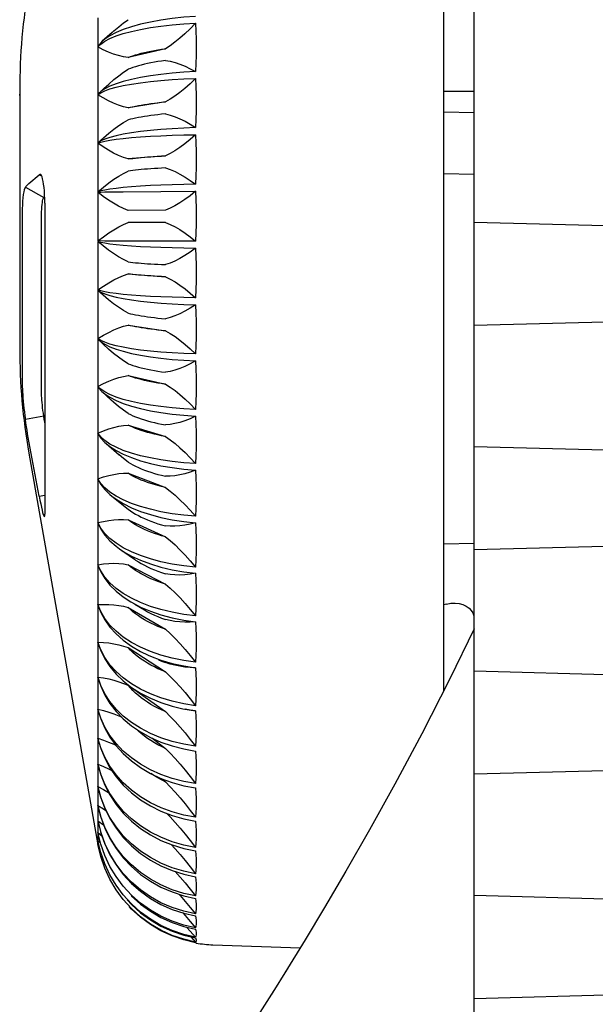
# Model space of a CAD drawing. Header units: inches. Extents: x 0 to 13.8, y 0 to 10.6.
# Tile 23 of 27: x 7.816 to 8.19, y 5.006 to 5.645. Entities that reach past the tile are written whole.
import ezdxf

# ---------------------------------------------------------------- set-up
doc = ezdxf.new("R2010")
doc.units = ezdxf.units.IN
doc.header["$LTSCALE"] = 0.75625
doc.header["$MEASUREMENT"] = 0
doc.layers.get('0').update_dxf_attribs({"linetype": 'CONTINUOUS'})

msp = doc.modelspace()

# ---------------------------------------------------------------- linework, layer by layer
at = {"color": 7, "linetype": 'Continuous'}
for p, q in [((8.11108, 4.15148), (8.11108, 5.94926)), ((8.09139, 5.20909), (8.09139, 5.82155)), ((7.86658, 5.64609), (7.86658, 5.6387)), ((7.87581, 5.63651), (7.8695, 5.63077)), ((7.87105, 5.63085), (7.87438, 5.63261)), ((7.86846, 5.62976), (7.86665, 5.62738)), ((7.86665, 5.62713), (7.86846, 5.62902)), ((7.86846, 5.62902), (7.87105, 5.63085)), ((7.8695, 5.63078), (7.86846, 5.62976)), ((7.91051, 5.62599), (7.88628, 5.62024)), ((7.86661, 5.61933), (7.86658, 5.61552)), ((7.86658, 5.61552), (7.86658, 5.60796)), ((7.87055, 5.60022), (7.86865, 5.59841)), ((7.8158, 5.59898), (7.8158, 5.59641)), ((7.8158, 5.59594), (7.8158, 5.43167)), ((7.81581, 5.59633), (7.81581, 5.59641)), ((7.81581, 5.59559), (7.81581, 5.59633)), ((7.86761, 5.59742), (7.86665, 5.59638)), ((7.86665, 5.59613), (7.86846, 5.59742)), ((7.87014, 5.59402), (7.86665, 5.59613)), ((7.86846, 5.59742), (7.87105, 5.59867)), ((8.11108, 5.59813), (8.09139, 5.59824)), ((7.86661, 5.5882), (7.86658, 5.58433)), ((7.91051, 5.59142), (7.88628, 5.58754)), ((7.86658, 5.58433), (7.86658, 5.57665)), ((8.09139, 5.58495), (8.11108, 5.58457)), ((7.86661, 5.55662), (7.86658, 5.55271)), ((7.91051, 5.55639), (7.88628, 5.55439)), ((7.86658, 5.55271), (7.86658, 5.54496)), ((7.82178, 5.5384), (7.82846, 5.54416)), ((7.8301, 5.54322), (7.82846, 5.54416)), ((8.11108, 5.54439), (8.09139, 5.54478)), ((7.81948, 5.53618), (7.83143, 5.52936)), ((7.87438, 5.53304), (7.88313, 5.53315)), ((7.88313, 5.53315), (7.90762, 5.53333)), ((7.90762, 5.53333), (7.93012, 5.53339)), ((7.83117, 5.52885), (7.83143, 5.52936)), ((7.83211, 5.52567), (7.83211, 5.32388)), ((7.86661, 5.52478), (7.86658, 5.52087)), ((7.86658, 5.52087), (7.86658, 5.51309)), ((7.91051, 5.5211), (7.88628, 5.521)), ((7.8174, 5.51652), (7.8174, 5.4091)), ((7.83001, 5.40261), (7.83001, 5.5166)), ((7.91051, 5.51322), (7.88628, 5.51312)), ((8.11108, 5.51335), (8.92603, 5.49201)), ((7.87105, 5.50112), (7.86665, 5.50115)), ((7.93012, 5.50109), (7.87105, 5.50112)), ((7.86661, 5.49289), (7.86658, 5.48899)), ((7.86658, 5.48899), (7.86658, 5.48123)), ((7.88628, 5.47972), (7.91051, 5.47792)), ((8.11108, 5.44642), (8.92603, 5.46776)), ((7.86661, 5.46114), (7.86658, 5.45727)), ((7.86658, 5.45727), (7.86658, 5.44959)), ((7.88628, 5.44654), (7.91051, 5.44284)), ((7.86846, 5.43654), (7.86665, 5.43777)), ((7.86665, 5.43752), (7.86745, 5.43666)), ((7.87105, 5.43535), (7.86846, 5.43654)), ((7.86849, 5.43566), (7.86999, 5.43423)), ((7.86661, 5.42972), (7.86658, 5.42591)), ((7.86661, 5.43358), (7.86661, 5.42972)), ((7.86658, 5.42591), (7.86658, 5.41834)), ((7.88628, 5.41378), (7.91051, 5.40822)), ((7.86846, 5.40488), (7.86665, 5.4067)), ((7.86665, 5.40646), (7.86846, 5.40414)), ((7.87105, 5.40311), (7.86846, 5.40488)), ((7.86846, 5.40414), (7.86927, 5.40335)), ((7.86927, 5.40336), (7.87526, 5.39788)), ((7.86661, 5.39882), (7.86658, 5.39511)), ((7.86658, 5.39511), (7.86658, 5.3877)), ((7.83143, 5.38744), (7.81948, 5.38522)), ((7.86846, 5.37389), (7.86665, 5.37631)), ((7.88628, 5.38164), (7.91051, 5.37425)), ((7.86665, 5.37606), (7.86846, 5.37317)), ((7.87105, 5.37156), (7.86846, 5.37389)), ((7.87438, 5.36931), (7.87105, 5.37156)), ((7.86661, 5.36865), (7.86658, 5.36504)), ((7.86658, 5.36504), (7.86658, 5.35784)), ((7.87189, 5.36962), (7.8805, 5.36222)), ((7.88846, 5.36339), (7.88313, 5.36521)), ((8.11108, 5.36768), (8.92603, 5.34634)), ((7.82178, 5.36329), (7.86658, 5.10919)), ((7.86846, 5.34378), (7.86665, 5.34676)), ((7.88628, 5.35033), (7.91051, 5.34115)), ((7.86661, 5.33938), (7.86658, 5.3359)), ((7.87842, 5.33549), (7.87438, 5.33811)), ((7.82846, 5.33545), (7.83211, 5.33613)), ((7.86658, 5.3359), (7.86658, 5.32895)), ((7.87557, 5.33555), (7.88628, 5.32707)), ((7.88313, 5.3306), (7.88846, 5.32796)), ((7.88628, 5.32004), (7.91051, 5.30913)), ((8.11108, 5.30075), (8.92603, 5.32209)), ((7.86846, 5.31473), (7.86665, 5.31826)), ((7.86658, 5.30787), (7.86658, 5.30122)), ((7.8807, 5.30126), (7.89038, 5.29446)), ((7.88846, 5.2993), (7.88313, 5.30198)), ((8.11108, 5.30469), (8.09139, 5.30434)), ((7.86846, 5.28691), (7.86665, 5.29097)), ((7.88628, 5.29095), (7.91051, 5.27838)), ((7.86658, 5.28111), (7.86658, 5.2748)), ((7.88313, 5.27002), (7.88794, 5.26689)), ((7.89436, 5.26637), (7.88846, 5.26916)), ((7.86846, 5.2605), (7.86665, 5.26507)), ((7.88628, 5.26325), (7.91051, 5.24909)), ((7.88794, 5.26689), (7.88846, 5.26658)), ((7.88846, 5.26658), (7.89436, 5.26349)), ((7.8906, 5.26531), (7.89681, 5.26164)), ((7.90077, 5.2639), (7.89436, 5.26637)), ((8.09311, 5.2654), (8.09139, 5.26489)), ((7.86658, 5.2558), (7.86658, 5.24986)), ((8.11023, 5.25961), (8.11086, 5.25786)), ((7.86846, 5.23566), (7.86665, 5.24071)), ((7.86665, 5.24052), (7.86846, 5.2351)), ((7.88313, 5.2419), (7.88846, 5.2381)), ((7.88778, 5.2355), (7.88628, 5.2371)), ((7.88628, 5.2371), (7.91051, 5.22144)), ((7.89436, 5.2374), (7.88846, 5.24054)), ((7.90077, 5.23462), (7.89436, 5.2374)), ((7.86658, 5.23209), (7.86658, 5.22657)), ((7.90762, 5.23225), (7.90077, 5.23462)), ((7.86846, 5.21255), (7.86665, 5.21804)), ((7.86665, 5.21786), (7.86846, 5.21203)), ((8.11108, 5.22201), (8.92603, 5.20067)), ((7.86658, 5.21012), (7.86658, 5.20505)), ((7.88313, 5.21547), (7.88846, 5.21133)), ((7.88778, 5.21092), (7.88628, 5.21266)), ((7.88628, 5.21266), (7.91051, 5.1956)), ((7.88939, 5.20924), (7.88778, 5.21092)), ((7.89436, 5.21014), (7.88846, 5.21361)), ((7.92189, 5.19742), (7.93012, 5.19605)), ((7.86658, 5.19004), (7.86658, 5.18544)), ((7.88313, 5.19089), (7.88846, 5.18643)), ((7.89436, 5.18477), (7.88846, 5.18854)), ((7.90156, 5.17851), (7.91051, 5.17173)), ((7.86658, 5.17196), (7.86658, 5.16787)), ((8.11108, 5.15508), (8.92603, 5.17642)), ((7.88313, 5.16831), (7.88846, 5.16356)), ((7.89436, 5.16143), (7.88846, 5.16549)), ((7.86658, 5.156), (7.86658, 5.15244)), ((7.88313, 5.14787), (7.88846, 5.14286)), ((7.90775, 5.1522), (7.91051, 5.14998)), ((7.92237, 5.1475), (7.93012, 5.14604)), ((7.86658, 5.14226), (7.86658, 5.13925)), ((7.89437, 5.14027), (7.88847, 5.14459)), ((7.88313, 5.1297), (7.88846, 5.12446)), ((7.86658, 5.12174), (7.86658, 5.1205)), ((7.89436, 5.12143), (7.88846, 5.12598)), ((7.92237, 5.12591), (7.93012, 5.12437)), ((7.86658, 5.1205), (7.86658, 5.11989)), ((7.86658, 5.11509), (7.86658, 5.11446)), ((7.86658, 5.11446), (7.86658, 5.11384)), ((7.86665, 5.11699), (7.86917, 5.11501)), ((7.86658, 5.11091), (7.86658, 5.11037)), ((7.86658, 5.11037), (7.86658, 5.11026)), ((7.86665, 5.11185), (7.86817, 5.11055)), ((7.86665, 5.10921), (7.86744, 5.10848)), ((7.88313, 5.1139), (7.88846, 5.10846)), ((7.89436, 5.10501), (7.88846, 5.10977)), ((7.92237, 5.10673), (7.93012, 5.10512)), ((7.88313, 5.10058), (7.88846, 5.09498)), ((7.89436, 5.09113), (7.88846, 5.09606)), ((7.88313, 5.08981), (7.88846, 5.08408)), ((7.92237, 5.09006), (7.93012, 5.08839)), ((7.89436, 5.07986), (7.88846, 5.08493)), ((7.88816, 5.07618), (7.88846, 5.07585)), ((7.89436, 5.07127), (7.88846, 5.07646)), ((7.92237, 5.07602), (7.93012, 5.0743)), ((8.11108, 5.07634), (8.92603, 5.055)), ((7.88571, 5.07335), (7.88846, 5.07032)), ((7.89436, 5.06543), (7.88846, 5.0707)), ((7.88846, 5.0674), (7.88701, 5.06901)), ((7.92237, 5.06469), (7.93012, 5.06293)), ((7.92237, 5.05613), (7.93012, 5.05434)), ((7.92423, 5.0557), (7.92664, 5.05304)), ((7.92664, 5.05304), (7.93012, 5.04916)), ((7.92237, 5.04754), (7.93012, 5.04573)), ((7.9269, 5.04935), (7.93012, 5.04593)), ((7.92994, 5.04577), (7.93012, 5.0456)), ((7.94138, 5.04418), (7.99805, 5.0422)), ((8.00128, 5.04746), (7.98811, 5.02602)), ((7.99029, 5.02954), (7.9792, 5.01173)), ((8.11108, 5.00941), (8.92603, 5.03075)), ((7.98095, 5.01452), (7.96736, 4.99301))]:
    msp.add_line(p, q, dxfattribs=at)
for points in [[(7.87581, 5.63651), (7.87693, 5.63753), (7.88014, 5.64025), (7.88325, 5.64269), (7.88628, 5.64482)], [(7.93012, 5.64694), (7.92237, 5.64637), (7.91485, 5.64557), (7.90762, 5.64454), (7.90077, 5.6433), (7.89436, 5.64185), (7.88846, 5.64021)], [(7.86658, 5.6387), (7.86661, 5.63499), (7.86661, 5.63122)], [(7.88846, 5.64021), (7.88313, 5.63838), (7.87842, 5.6364), (7.87438, 5.63429), (7.87105, 5.63207), (7.8695, 5.63078)], [(7.88846, 5.63724), (7.89436, 5.63853), (7.90077, 5.63968), (7.90762, 5.64066), (7.91485, 5.64146), (7.92237, 5.64208), (7.93012, 5.64251)], [(7.93012, 5.64251), (7.92657, 5.63891), (7.92314, 5.63566), (7.91984, 5.63276), (7.91664, 5.6302), (7.91353, 5.62794), (7.91051, 5.62599)], [(7.93012, 5.64251), (7.9303, 5.63733), (7.93042, 5.63213), (7.93045, 5.6269), (7.93042, 5.62166), (7.9303, 5.61641), (7.93012, 5.61114)], [(7.87438, 5.63261), (7.87842, 5.63427), (7.88313, 5.63581), (7.88846, 5.63724)], [(7.86661, 5.63122), (7.86663, 5.62931), (7.86665, 5.62738)], [(7.86665, 5.62713), (7.86663, 5.62514), (7.86661, 5.62318), (7.86661, 5.61933)], [(7.88628, 5.62024), (7.88318, 5.62075), (7.88003, 5.62152), (7.87682, 5.62253), (7.87353, 5.6238), (7.87014, 5.62534), (7.86665, 5.62713)], [(7.89681, 5.62349), (7.8989, 5.62397), (7.90107, 5.62442), (7.90332, 5.62485), (7.90564, 5.62525), (7.90804, 5.62564), (7.91051, 5.62599)], [(7.88628, 5.62024), (7.88778, 5.62083), (7.88939, 5.62139), (7.8911, 5.62195), (7.89291, 5.62248), (7.89481, 5.62299), (7.89681, 5.62349)], [(7.89681, 5.61584), (7.89481, 5.61535), (7.89291, 5.61483), (7.8911, 5.6143), (7.88939, 5.61375), (7.88778, 5.61318), (7.88628, 5.61259)], [(7.91051, 5.61834), (7.90804, 5.61799), (7.90564, 5.6176), (7.90332, 5.6172), (7.90107, 5.61677), (7.8989, 5.61632), (7.89681, 5.61584)], [(7.91051, 5.61834), (7.91358, 5.61782), (7.91673, 5.61703), (7.91996, 5.61596), (7.92327, 5.61462), (7.92666, 5.61302), (7.93012, 5.61114)], [(7.86658, 5.60796), (7.86661, 5.60416), (7.86661, 5.60031)], [(7.87055, 5.60022), (7.87363, 5.60306), (7.87693, 5.6059), (7.88014, 5.60843), (7.88325, 5.61066), (7.88628, 5.61259)], [(7.93012, 5.61114), (7.92237, 5.61071), (7.91485, 5.6101), (7.90762, 5.60933), (7.90077, 5.60839), (7.89436, 5.60729), (7.88846, 5.60606)], [(7.88846, 5.60303), (7.89436, 5.60391), (7.90077, 5.6047), (7.90762, 5.60536), (7.91485, 5.60591), (7.92237, 5.60633), (7.93012, 5.60662)], [(7.93012, 5.60662), (7.92657, 5.60325), (7.92314, 5.60022), (7.91984, 5.59755), (7.91664, 5.5952), (7.91353, 5.59316), (7.91051, 5.59142)], [(7.93012, 5.60662), (7.9303, 5.60134), (7.93042, 5.59605), (7.93045, 5.59074), (7.93042, 5.58542), (7.9303, 5.58009), (7.93012, 5.57475)], [(7.86661, 5.60031), (7.86663, 5.59835), (7.86665, 5.59638)], [(7.88846, 5.60606), (7.88313, 5.60468), (7.87842, 5.60318), (7.87438, 5.60159), (7.87105, 5.59991), (7.86846, 5.59817), (7.86761, 5.59742)], [(7.87105, 5.59867), (7.87438, 5.59987), (7.87842, 5.601), (7.88313, 5.60206), (7.88846, 5.60303)], [(7.81581, 5.59641), (7.81581, 5.59641), (7.8158, 5.59628), (7.8158, 5.59594)], [(7.86665, 5.59613), (7.86663, 5.59411), (7.86661, 5.59211), (7.86661, 5.5882)], [(7.88628, 5.58754), (7.88318, 5.58831), (7.88003, 5.58934), (7.87682, 5.59063), (7.87353, 5.59218), (7.87014, 5.59402)], [(7.88628, 5.58754), (7.88778, 5.58793), (7.88939, 5.58832), (7.8911, 5.58869), (7.89291, 5.58905), (7.89481, 5.5894), (7.89681, 5.58973)], [(7.89681, 5.58973), (7.8989, 5.59005), (7.90107, 5.59036), (7.90332, 5.59065), (7.90564, 5.59092), (7.90804, 5.59118), (7.91051, 5.59142)], [(7.89681, 5.58196), (7.89481, 5.58163), (7.89291, 5.58128), (7.8911, 5.58092), (7.88939, 5.58054), (7.88778, 5.58016), (7.88628, 5.57976)], [(7.91051, 5.58365), (7.90804, 5.58341), (7.90564, 5.58315), (7.90332, 5.58288), (7.90107, 5.58259), (7.8989, 5.58228), (7.89681, 5.58196)], [(7.91051, 5.58365), (7.91358, 5.58287), (7.91673, 5.58181), (7.91996, 5.58047), (7.92327, 5.57884), (7.92666, 5.57693), (7.93012, 5.57475)], [(7.86658, 5.57665), (7.86661, 5.57279), (7.86661, 5.56887)], [(7.86665, 5.56488), (7.8702, 5.56815), (7.87363, 5.57111), (7.87693, 5.57372), (7.88014, 5.57603), (7.88325, 5.57805), (7.88628, 5.57976)], [(7.93012, 5.57475), (7.92237, 5.57446), (7.91485, 5.57405), (7.90762, 5.57353), (7.90077, 5.5729), (7.89436, 5.57217), (7.88846, 5.57135)], [(7.86661, 5.56887), (7.86663, 5.56688), (7.86665, 5.56488)], [(7.88846, 5.57135), (7.88313, 5.57042), (7.87842, 5.56942), (7.87438, 5.56835), (7.87105, 5.56723), (7.86846, 5.56607), (7.86665, 5.56488)], [(7.86665, 5.56462), (7.86846, 5.56531), (7.87105, 5.56598), (7.87438, 5.56661), (7.87842, 5.56721), (7.88313, 5.56777), (7.88846, 5.56828)], [(7.88846, 5.56828), (7.89436, 5.56875), (7.90077, 5.56916), (7.90762, 5.56952), (7.91485, 5.5698), (7.92237, 5.57002), (7.93012, 5.57017)], [(7.93012, 5.57017), (7.92657, 5.56705), (7.92314, 5.56427), (7.91984, 5.56183), (7.91664, 5.55972), (7.91353, 5.5579), (7.91051, 5.55639)], [(7.93012, 5.57017), (7.9303, 5.56483), (7.93042, 5.55947), (7.93045, 5.55411), (7.93042, 5.54874), (7.9303, 5.54337), (7.93012, 5.53799)], [(7.86665, 5.56462), (7.86663, 5.56258), (7.86661, 5.56057), (7.86661, 5.55662)], [(7.88628, 5.55439), (7.88318, 5.55541), (7.88003, 5.5567), (7.87682, 5.55826), (7.87353, 5.56009), (7.87014, 5.56221), (7.86665, 5.56462)], [(7.88628, 5.55439), (7.88778, 5.55459), (7.88939, 5.55479), (7.8911, 5.55498), (7.89291, 5.55517), (7.89481, 5.55534), (7.89681, 5.55552)], [(7.89681, 5.55552), (7.8989, 5.55568), (7.90107, 5.55584), (7.90332, 5.55599), (7.90564, 5.55613), (7.90804, 5.55626), (7.91051, 5.55639)], [(7.82932, 5.54429), (7.82897, 5.54436), (7.82846, 5.54416)], [(7.83211, 5.52567), (7.83208, 5.52845), (7.83199, 5.53109), (7.83184, 5.5336), (7.83163, 5.53593), (7.83138, 5.53802), (7.83107, 5.53987), (7.83072, 5.54146), (7.83033, 5.54273), (7.82991, 5.54365), (7.82946, 5.5442), (7.82932, 5.54429)], [(7.86658, 5.54496), (7.86661, 5.54106), (7.86661, 5.53711)], [(7.86665, 5.53307), (7.8702, 5.53609), (7.87363, 5.5388), (7.87694, 5.54118), (7.88014, 5.54326), (7.88325, 5.54505), (7.88628, 5.54654)], [(7.89681, 5.54767), (7.89481, 5.5475), (7.89291, 5.54732), (7.8911, 5.54713), (7.88939, 5.54694), (7.88778, 5.54674), (7.88628, 5.54654)], [(7.91051, 5.54854), (7.90804, 5.54842), (7.90564, 5.54828), (7.90332, 5.54814), (7.90107, 5.54799), (7.8989, 5.54784), (7.89681, 5.54767)], [(7.91051, 5.54854), (7.91358, 5.54751), (7.91673, 5.54619), (7.91996, 5.54457), (7.92327, 5.54267), (7.92666, 5.54047), (7.93012, 5.53799)], [(7.81948, 5.53618), (7.81907, 5.53547), (7.81871, 5.53439), (7.8184, 5.53296), (7.81813, 5.53122), (7.8179, 5.52919), (7.81772, 5.52694), (7.81758, 5.52452), (7.81748, 5.52196), (7.81742, 5.51931), (7.8174, 5.51652)], [(7.81948, 5.53618), (7.81983, 5.53655), (7.82019, 5.53692), (7.82056, 5.53729), (7.82095, 5.53766), (7.82136, 5.53803), (7.82178, 5.5384)], [(7.86661, 5.53711), (7.86663, 5.5351), (7.86665, 5.53307)], [(7.88846, 5.53629), (7.88313, 5.53582), (7.87842, 5.53532), (7.87438, 5.53479), (7.87105, 5.53423), (7.86846, 5.53366), (7.86665, 5.53307)], [(7.93012, 5.53799), (7.92237, 5.53784), (7.91485, 5.53763), (7.90762, 5.53737), (7.90077, 5.53706), (7.89436, 5.5367), (7.88846, 5.53629)], [(7.83143, 5.52936), (7.83173, 5.52967), (7.83203, 5.52996)], [(7.86665, 5.53281), (7.86663, 5.53077), (7.86661, 5.52875), (7.86661, 5.52478)], [(7.86665, 5.53281), (7.86846, 5.53289), (7.87105, 5.53297), (7.87438, 5.53304)], [(7.88628, 5.521), (7.88318, 5.52227), (7.88003, 5.52381), (7.87682, 5.52563), (7.87353, 5.52773), (7.87014, 5.53012), (7.86665, 5.53281)], [(7.93012, 5.53339), (7.92657, 5.53053), (7.92314, 5.52801), (7.91984, 5.52582), (7.91664, 5.52395), (7.91353, 5.52237), (7.91051, 5.5211)], [(7.93012, 5.53339), (7.9303, 5.52801), (7.93042, 5.52263), (7.93045, 5.51724), (7.93042, 5.51186), (7.9303, 5.50647), (7.93012, 5.50109)], [(7.83001, 5.5166), (7.83002, 5.51836), (7.83007, 5.52005), (7.83014, 5.52172), (7.83024, 5.5233), (7.83038, 5.52475), (7.83053, 5.52605)], [(7.83053, 5.52605), (7.83072, 5.52718), (7.83093, 5.52812), (7.83117, 5.52885)], [(7.86658, 5.51309), (7.86661, 5.50917), (7.86661, 5.50521)], [(7.86665, 5.50115), (7.8702, 5.50391), (7.87363, 5.50635), (7.87694, 5.50849), (7.88014, 5.51032), (7.88325, 5.51186), (7.88628, 5.51312)], [(7.91051, 5.51322), (7.91358, 5.51195), (7.91673, 5.51037), (7.91996, 5.5085), (7.92327, 5.50632), (7.92666, 5.50386), (7.93012, 5.50109)], [(7.86661, 5.50521), (7.86663, 5.50319), (7.86665, 5.50115)], [(7.86665, 5.50089), (7.86663, 5.49886), (7.86661, 5.49685), (7.86661, 5.49289)], [(7.88628, 5.48757), (7.88319, 5.48908), (7.88003, 5.49087), (7.87682, 5.49293), (7.87353, 5.49528), (7.87014, 5.49794), (7.86665, 5.50089)], [(7.86665, 5.50089), (7.86846, 5.50037), (7.87105, 5.49985), (7.87438, 5.49935), (7.87842, 5.49888), (7.88313, 5.49843), (7.88846, 5.49801)], [(7.88846, 5.49801), (7.89436, 5.49765), (7.90077, 5.49732), (7.90762, 5.49704), (7.91485, 5.49681), (7.92237, 5.49662), (7.93012, 5.49649)], [(7.93012, 5.49649), (7.92658, 5.49393), (7.92315, 5.49168), (7.91984, 5.48975), (7.91664, 5.48813), (7.91352, 5.4868), (7.91051, 5.48577)], [(7.93012, 5.49649), (7.9303, 5.49111), (7.93042, 5.48573), (7.93045, 5.48036), (7.93042, 5.47499), (7.9303, 5.46963), (7.93012, 5.46428)], [(7.88628, 5.48757), (7.88778, 5.48739), (7.88939, 5.48721), (7.8911, 5.48704), (7.89291, 5.48687), (7.89481, 5.48671), (7.89681, 5.48655)], [(7.89681, 5.48655), (7.8989, 5.48641), (7.90107, 5.48626), (7.90332, 5.48613), (7.90564, 5.486), (7.90804, 5.48588), (7.91051, 5.48577)], [(7.86658, 5.48123), (7.86661, 5.47732), (7.86661, 5.47337)], [(7.86665, 5.46932), (7.8702, 5.47179), (7.87363, 5.47396), (7.87694, 5.47583), (7.88014, 5.4774), (7.88325, 5.4787), (7.88628, 5.47972)], [(7.89681, 5.4787), (7.89481, 5.47886), (7.89291, 5.47902), (7.8911, 5.47919), (7.88939, 5.47936), (7.88778, 5.47954), (7.88628, 5.47972)], [(7.91051, 5.47792), (7.90804, 5.47803), (7.90564, 5.47815), (7.90332, 5.47828), (7.90107, 5.47841), (7.8989, 5.47855), (7.89681, 5.4787)], [(7.86661, 5.47337), (7.86663, 5.47135), (7.86665, 5.46932)], [(7.91051, 5.47792), (7.91358, 5.4764), (7.91673, 5.47459), (7.91996, 5.47246), (7.92327, 5.47004), (7.92666, 5.46731), (7.93012, 5.46428)], [(7.86665, 5.46906), (7.86663, 5.46705), (7.86661, 5.46506), (7.86661, 5.46114)], [(7.88846, 5.466), (7.88313, 5.46646), (7.87842, 5.46697), (7.87438, 5.46751), (7.87105, 5.46809), (7.86846, 5.46869), (7.86665, 5.46932)], [(7.86665, 5.46906), (7.86846, 5.46793), (7.87105, 5.46683), (7.87438, 5.46577), (7.87842, 5.46476), (7.88314, 5.46381), (7.88847, 5.46293)], [(7.88628, 5.45432), (7.88319, 5.45606), (7.88003, 5.45808), (7.87682, 5.46037), (7.87353, 5.46296), (7.87014, 5.46586), (7.86665, 5.46906)], [(7.93012, 5.46428), (7.92237, 5.46442), (7.91485, 5.46462), (7.90762, 5.46488), (7.90077, 5.4652), (7.89436, 5.46558), (7.88846, 5.466)], [(7.88847, 5.46293), (7.89437, 5.46215), (7.90078, 5.46146), (7.90763, 5.46086), (7.91485, 5.46037), (7.92237, 5.45998), (7.93012, 5.45971)], [(7.93012, 5.45971), (7.92658, 5.45744), (7.92315, 5.45549), (7.91984, 5.45384), (7.91664, 5.45249), (7.91352, 5.45141), (7.91051, 5.45063)], [(7.93012, 5.45971), (7.9303, 5.45436), (7.93042, 5.44902), (7.93045, 5.4437), (7.93042, 5.43838), (7.9303, 5.43308), (7.93012, 5.42779)], [(7.88628, 5.45432), (7.88778, 5.45394), (7.88939, 5.45358), (7.89111, 5.45322), (7.89292, 5.45288), (7.89482, 5.45255), (7.89682, 5.45223)], [(7.86658, 5.44959), (7.86661, 5.44571), (7.86661, 5.44179)], [(7.89682, 5.45223), (7.89891, 5.45193), (7.90108, 5.45164), (7.90332, 5.45136), (7.90565, 5.4511), (7.90804, 5.45086), (7.91051, 5.45063)], [(7.86661, 5.44179), (7.86663, 5.43979), (7.86665, 5.43777)], [(7.86665, 5.43777), (7.8702, 5.43994), (7.87363, 5.44183), (7.87694, 5.44341), (7.88014, 5.44472), (7.88325, 5.44576), (7.88628, 5.44654)], [(7.89681, 5.44445), (7.89481, 5.44477), (7.89291, 5.4451), (7.8911, 5.44544), (7.88939, 5.4458), (7.88778, 5.44616), (7.88628, 5.44654)], [(7.91051, 5.44284), (7.90804, 5.44307), (7.90564, 5.44332), (7.90332, 5.44358), (7.90107, 5.44386), (7.8989, 5.44415), (7.89681, 5.44445)], [(7.91051, 5.44284), (7.91358, 5.4411), (7.91673, 5.43905), (7.91996, 5.43669), (7.92327, 5.43403), (7.92666, 5.43106), (7.93012, 5.42779)], [(7.86665, 5.43752), (7.86663, 5.43554), (7.86661, 5.43358)], [(7.86745, 5.43666), (7.86846, 5.43579), (7.87105, 5.43411), (7.87438, 5.43249), (7.87842, 5.43095), (7.88313, 5.42951), (7.88846, 5.42817)], [(7.88628, 5.42144), (7.88318, 5.4234), (7.88002, 5.42564), (7.87681, 5.42816), (7.87352, 5.43098), (7.86999, 5.43423)], [(7.88846, 5.43121), (7.88313, 5.43213), (7.87842, 5.43313), (7.87438, 5.43421), (7.87105, 5.43535)], [(7.93012, 5.42779), (7.92237, 5.42806), (7.91485, 5.42846), (7.90762, 5.42899), (7.90077, 5.42962), (7.89436, 5.43036), (7.88846, 5.43121)], [(7.88846, 5.42817), (7.89436, 5.42698), (7.90077, 5.42592), (7.90762, 5.42502), (7.91485, 5.42427), (7.92237, 5.42368), (7.93012, 5.42327)], [(7.88628, 5.42144), (7.88778, 5.42087), (7.88939, 5.42033), (7.8911, 5.41979), (7.89291, 5.41928), (7.89481, 5.41878), (7.89681, 5.4183)], [(7.93012, 5.42327), (7.92658, 5.42132), (7.92315, 5.41966), (7.91984, 5.4183), (7.91664, 5.41723), (7.91352, 5.41642), (7.91051, 5.41588)], [(7.93012, 5.42327), (7.9303, 5.41799), (7.93042, 5.41272), (7.93045, 5.40747), (7.93042, 5.40224), (7.9303, 5.39703), (7.93012, 5.39183)], [(7.86658, 5.41834), (7.86661, 5.41452), (7.86661, 5.41066)], [(7.89681, 5.4183), (7.8989, 5.41784), (7.90107, 5.4174), (7.90332, 5.41699), (7.90564, 5.4166), (7.90804, 5.41623), (7.91051, 5.41588)], [(7.8174, 5.4091), (7.81741, 5.40787), (7.81746, 5.40647), (7.81753, 5.40489), (7.81763, 5.40314), (7.81775, 5.40127), (7.81791, 5.39924), (7.8181, 5.39702), (7.81832, 5.39472), (7.81856, 5.39246), (7.81883, 5.39014), (7.81913, 5.38772), (7.81948, 5.38522)], [(7.86661, 5.41066), (7.86663, 5.40869), (7.86665, 5.4067)], [(7.86665, 5.4067), (7.87022, 5.40857), (7.87365, 5.41015), (7.87694, 5.41145), (7.88012, 5.41247), (7.88324, 5.41325), (7.88628, 5.41378)], [(7.89681, 5.41064), (7.89481, 5.41111), (7.89291, 5.41161), (7.8911, 5.41213), (7.88939, 5.41266), (7.88778, 5.41321), (7.88628, 5.41378)], [(7.91051, 5.40822), (7.90804, 5.40856), (7.90564, 5.40893), (7.90332, 5.40932), (7.90107, 5.40974), (7.8989, 5.41018), (7.89681, 5.41064)], [(7.83143, 5.38744), (7.83117, 5.38928), (7.83094, 5.3911), (7.83073, 5.39289), (7.83054, 5.39463), (7.83038, 5.3963), (7.83025, 5.39787), (7.83014, 5.39931), (7.83007, 5.4006), (7.83002, 5.40169), (7.83001, 5.40261)], [(7.86665, 5.40646), (7.86663, 5.40452), (7.86661, 5.4026), (7.86661, 5.39882)], [(7.86927, 5.40335), (7.87105, 5.40189), (7.87438, 5.39972), (7.87842, 5.39766), (7.88313, 5.39573), (7.88846, 5.39395)], [(7.87842, 5.39981), (7.87438, 5.40141), (7.87105, 5.40311)], [(7.91051, 5.40822), (7.91358, 5.40626), (7.91673, 5.40399), (7.91996, 5.40141), (7.92327, 5.39852), (7.92666, 5.39533), (7.93012, 5.39183)], [(7.88628, 5.38914), (7.88318, 5.39131), (7.88002, 5.39376), (7.87681, 5.39648), (7.87526, 5.39787)], [(7.88846, 5.39693), (7.88313, 5.39831), (7.87842, 5.39981)], [(7.93012, 5.39183), (7.92237, 5.39225), (7.91485, 5.39285), (7.90762, 5.39362), (7.90077, 5.39457), (7.89436, 5.39568), (7.88846, 5.39693)], [(7.88628, 5.38914), (7.88778, 5.38839), (7.88939, 5.38766), (7.8911, 5.38695), (7.89291, 5.38626), (7.89481, 5.3856), (7.89681, 5.38496)], [(7.88846, 5.39395), (7.89436, 5.39235), (7.90077, 5.39094), (7.90762, 5.38973), (7.91485, 5.38873), (7.92237, 5.38795), (7.93012, 5.38739)], [(7.82846, 5.33545), (7.82136, 5.37364), (7.82096, 5.37594), (7.82056, 5.37825), (7.82019, 5.38057), (7.81983, 5.38289), (7.81948, 5.38522)], [(7.83211, 5.3831), (7.83205, 5.3835), (7.83173, 5.38547), (7.83143, 5.38744)], [(7.86658, 5.3877), (7.86661, 5.38396), (7.86661, 5.38018)], [(7.89681, 5.38496), (7.8989, 5.38435), (7.90107, 5.38377), (7.90332, 5.38322), (7.90564, 5.3827), (7.90804, 5.38221), (7.91051, 5.38175)], [(7.93012, 5.38739), (7.92657, 5.38577), (7.92315, 5.38443), (7.91985, 5.38337), (7.91666, 5.38257), (7.91354, 5.38203), (7.91051, 5.38175)], [(7.93012, 5.38739), (7.9303, 5.38221), (7.93042, 5.37705), (7.93045, 5.37191), (7.93042, 5.3668), (7.9303, 5.3617), (7.93012, 5.35664)], [(7.86661, 5.38018), (7.86663, 5.37825), (7.86665, 5.37631)], [(7.86665, 5.37631), (7.87022, 5.37784), (7.87365, 5.37911), (7.87694, 5.38011), (7.88012, 5.38086), (7.88324, 5.38137), (7.88628, 5.38164)], [(7.89681, 5.37747), (7.89481, 5.3781), (7.89291, 5.37876), (7.8911, 5.37945), (7.88939, 5.38016), (7.88778, 5.38089), (7.88628, 5.38164)], [(7.91051, 5.37425), (7.90804, 5.37471), (7.90564, 5.3752), (7.90332, 5.37572), (7.90107, 5.37628), (7.8989, 5.37686), (7.89681, 5.37747)], [(7.86665, 5.37606), (7.86663, 5.37418), (7.86661, 5.37232), (7.86661, 5.36865)], [(7.86846, 5.37317), (7.87105, 5.37037), (7.87189, 5.36961)], [(7.91051, 5.37425), (7.91358, 5.37208), (7.91673, 5.36961), (7.91996, 5.36683), (7.92327, 5.36374), (7.92666, 5.36034), (7.93012, 5.35664)], [(7.87189, 5.36961), (7.87438, 5.36766), (7.87842, 5.3651), (7.88313, 5.3627), (7.88846, 5.36048)], [(7.88313, 5.36521), (7.87842, 5.36719), (7.87438, 5.36931)], [(7.86658, 5.35784), (7.86661, 5.3542), (7.86661, 5.35053)], [(7.88628, 5.35762), (7.88318, 5.35998), (7.88049, 5.36221)], [(7.88628, 5.35762), (7.88778, 5.35669), (7.88939, 5.35578), (7.8911, 5.3549), (7.89291, 5.35405), (7.89481, 5.35322), (7.89681, 5.35243)], [(7.93012, 5.35664), (7.92237, 5.35719), (7.91485, 5.35799), (7.90762, 5.35901), (7.90077, 5.36027), (7.89436, 5.36173), (7.88846, 5.36339)], [(7.88846, 5.36048), (7.89436, 5.35849), (7.90077, 5.35673), (7.90762, 5.35522), (7.91485, 5.35397), (7.92237, 5.353), (7.93012, 5.35231)], [(7.89681, 5.35243), (7.8989, 5.35168), (7.90107, 5.35095), (7.90332, 5.35027), (7.90564, 5.34962), (7.90804, 5.34901), (7.91051, 5.34844)], [(7.93012, 5.35231), (7.92658, 5.35103), (7.92316, 5.35001), (7.91986, 5.34925), (7.91665, 5.34874), (7.91354, 5.34847), (7.91051, 5.34844)], [(7.93012, 5.35231), (7.9303, 5.34726), (7.93042, 5.34224), (7.93045, 5.33724), (7.93042, 5.33227), (7.9303, 5.32733), (7.93012, 5.32242)], [(7.86661, 5.35053), (7.86663, 5.34866), (7.86665, 5.34676)], [(7.86665, 5.34653), (7.86663, 5.34472), (7.86661, 5.34292), (7.86661, 5.33938)], [(7.86665, 5.34676), (7.87021, 5.34796), (7.87365, 5.34892), (7.87694, 5.34962), (7.88012, 5.35008), (7.88324, 5.35032), (7.88628, 5.35033)], [(7.86665, 5.34653), (7.86846, 5.34309), (7.87105, 5.33974), (7.87438, 5.33652), (7.87557, 5.33554)], [(7.89681, 5.34515), (7.89481, 5.34594), (7.89291, 5.34676), (7.8911, 5.34761), (7.88939, 5.34849), (7.88778, 5.3494), (7.88628, 5.35033)], [(7.91051, 5.34115), (7.90804, 5.34172), (7.90564, 5.34233), (7.90332, 5.34298), (7.90107, 5.34367), (7.8989, 5.34439), (7.89681, 5.34515)], [(7.87438, 5.33811), (7.87105, 5.34089), (7.86846, 5.34378)], [(7.91051, 5.34115), (7.91358, 5.33879), (7.91673, 5.33613), (7.91996, 5.33316), (7.92327, 5.32988), (7.92666, 5.32631), (7.93012, 5.32242)], [(7.82846, 5.33545), (7.82897, 5.33279), (7.82946, 5.33039), (7.82991, 5.32826), (7.83033, 5.32642), (7.83073, 5.32485), (7.83108, 5.32361), (7.83139, 5.32275)], [(7.87557, 5.33554), (7.87842, 5.33346), (7.88313, 5.3306)], [(7.88846, 5.33078), (7.88313, 5.33303), (7.87842, 5.33549)], [(7.86658, 5.32895), (7.86661, 5.32544), (7.86661, 5.3219)], [(7.88628, 5.32707), (7.88778, 5.32596), (7.88939, 5.32488), (7.8911, 5.32384), (7.89291, 5.32282), (7.89481, 5.32185), (7.89681, 5.32091)], [(7.93012, 5.32242), (7.92237, 5.32311), (7.91485, 5.32409), (7.90762, 5.32537), (7.90077, 5.32692), (7.89436, 5.32873), (7.88846, 5.33078)], [(7.88846, 5.32796), (7.89436, 5.32559), (7.90077, 5.32349), (7.90762, 5.32169), (7.91485, 5.3202), (7.92237, 5.31905), (7.93012, 5.31823)], [(7.83139, 5.32275), (7.83164, 5.32224), (7.83185, 5.3221), (7.83187, 5.32211)], [(7.83187, 5.32211), (7.83199, 5.32232), (7.83208, 5.32292), (7.83211, 5.32388)], [(7.86661, 5.3219), (7.86663, 5.32009), (7.86665, 5.31826)], [(7.86665, 5.31826), (7.8702, 5.31911), (7.87362, 5.31974), (7.87689, 5.32014), (7.88006, 5.32032), (7.88319, 5.32029), (7.88628, 5.32004)], [(7.89681, 5.31388), (7.89481, 5.31482), (7.89291, 5.31579), (7.8911, 5.31681), (7.88939, 5.31785), (7.88778, 5.31893), (7.88628, 5.32004)], [(7.89681, 5.32091), (7.8989, 5.32001), (7.90107, 5.31915), (7.90332, 5.31833), (7.90564, 5.31756), (7.90804, 5.31684), (7.91051, 5.31616)], [(7.86665, 5.31804), (7.86663, 5.3163), (7.86661, 5.31459), (7.86661, 5.31119)], [(7.86665, 5.31804), (7.86846, 5.31406), (7.87105, 5.31019), (7.87438, 5.30647), (7.87842, 5.30295), (7.8807, 5.30126)], [(7.88313, 5.30198), (7.87842, 5.30489), (7.87438, 5.30801), (7.87105, 5.3113), (7.86846, 5.31473)], [(7.91051, 5.30913), (7.90804, 5.30981), (7.90564, 5.31053), (7.90332, 5.3113), (7.90107, 5.31212), (7.8989, 5.31298), (7.89681, 5.31388)], [(7.93012, 5.31823), (7.92659, 5.3173), (7.92318, 5.3166), (7.91987, 5.31615), (7.91665, 5.31592), (7.91353, 5.31593), (7.91051, 5.31616)], [(7.93012, 5.31823), (7.9303, 5.31334), (7.93042, 5.30849), (7.93045, 5.30366), (7.93042, 5.29887), (7.9303, 5.29412), (7.93012, 5.2894)], [(7.86661, 5.31119), (7.8666, 5.30952), (7.86658, 5.30787)], [(7.91051, 5.30913), (7.91358, 5.30659), (7.91673, 5.30376), (7.91996, 5.30062), (7.92327, 5.29718), (7.92665, 5.29344), (7.93012, 5.2894)], [(7.86658, 5.30122), (7.8666, 5.29954), (7.86661, 5.29785), (7.86661, 5.29446)], [(7.8807, 5.30126), (7.88313, 5.29964), (7.88846, 5.2966)], [(7.86661, 5.29446), (7.86663, 5.29273), (7.86665, 5.29097)], [(7.93012, 5.2894), (7.92237, 5.29021), (7.91485, 5.29138), (7.90762, 5.29289), (7.90077, 5.29473), (7.89436, 5.29687), (7.88846, 5.2993)], [(7.88846, 5.2966), (7.89436, 5.29386), (7.90077, 5.29144), (7.90762, 5.28936), (7.91485, 5.28764), (7.92237, 5.28631), (7.93012, 5.28537)], [(7.89037, 5.29446), (7.8911, 5.29395), (7.89291, 5.29279), (7.89481, 5.29166), (7.89681, 5.29058)], [(7.86665, 5.29076), (7.86663, 5.28912), (7.86661, 5.28749), (7.86661, 5.28427)], [(7.86665, 5.29097), (7.8702, 5.29148), (7.87363, 5.29178), (7.87693, 5.29187), (7.88013, 5.29176), (7.88325, 5.29146), (7.88628, 5.29095)], [(7.86665, 5.29076), (7.86846, 5.28627), (7.87105, 5.28191), (7.87438, 5.27772), (7.87842, 5.27374), (7.88313, 5.27002)], [(7.88846, 5.26916), (7.88313, 5.27225), (7.87842, 5.2756), (7.87438, 5.27918), (7.87105, 5.28297), (7.86846, 5.28691)], [(7.89681, 5.28385), (7.89481, 5.28493), (7.89291, 5.28606), (7.8911, 5.28722), (7.88939, 5.28843), (7.88778, 5.28967), (7.88628, 5.29095)], [(7.89681, 5.29058), (7.8989, 5.28954), (7.90107, 5.28855), (7.90332, 5.28761), (7.90564, 5.28672), (7.90804, 5.28589), (7.91051, 5.28511)], [(7.86661, 5.28427), (7.8666, 5.28268), (7.86658, 5.28111)], [(7.91051, 5.27838), (7.90804, 5.27916), (7.90564, 5.27999), (7.90332, 5.28088), (7.90107, 5.28182), (7.8989, 5.28281), (7.89681, 5.28385)], [(7.93012, 5.28537), (7.9266, 5.28478), (7.92319, 5.28442), (7.91987, 5.28427), (7.91666, 5.28434), (7.91354, 5.28462), (7.91051, 5.28511)], [(7.93012, 5.28537), (7.9303, 5.28067), (7.93042, 5.27601), (7.93045, 5.27139), (7.93042, 5.26681), (7.9303, 5.26226), (7.93012, 5.25776)], [(7.86658, 5.2748), (7.8666, 5.2732), (7.86661, 5.2716), (7.86661, 5.26838)], [(7.91051, 5.27838), (7.9136, 5.27566), (7.91676, 5.27266), (7.91997, 5.26939), (7.92325, 5.26584), (7.92664, 5.26196), (7.93012, 5.25776)], [(7.86661, 5.26838), (7.86663, 5.26674), (7.86665, 5.26507)], [(7.86665, 5.26487), (7.86663, 5.26332), (7.86661, 5.26179), (7.86661, 5.25877)], [(7.86665, 5.26507), (7.8702, 5.26522), (7.87363, 5.26519), (7.87693, 5.26498), (7.88013, 5.26458), (7.88325, 5.264), (7.88628, 5.26325)], [(7.86665, 5.26487), (7.86846, 5.2599), (7.87105, 5.25507), (7.87438, 5.25043), (7.87842, 5.24602), (7.88313, 5.2419)], [(7.89681, 5.25525), (7.89481, 5.25647), (7.89291, 5.25773), (7.8911, 5.25905), (7.88939, 5.26041), (7.88778, 5.26181), (7.88628, 5.26325)], [(7.89436, 5.26349), (7.90077, 5.26076), (7.90762, 5.25842), (7.91485, 5.25648), (7.92237, 5.25498), (7.93012, 5.25392)], [(7.89681, 5.26164), (7.8989, 5.26047), (7.90107, 5.25935), (7.90332, 5.2583), (7.90564, 5.2573), (7.90804, 5.25636), (7.91051, 5.25548)], [(7.93012, 5.25776), (7.92237, 5.2587), (7.91485, 5.26005), (7.90762, 5.26179), (7.90077, 5.2639)], [(8.09311, 5.2654), (8.09601, 5.26589), (8.09876, 5.26598), (8.10136, 5.26569), (8.10376, 5.26503), (8.10591, 5.26403), (8.10775, 5.26275), (8.10919, 5.26126), (8.11023, 5.25961)], [(7.86661, 5.25877), (7.8666, 5.25727), (7.86658, 5.2558)], [(7.88846, 5.24054), (7.88313, 5.24401), (7.87842, 5.24778), (7.87438, 5.25181), (7.87105, 5.25607), (7.86846, 5.2605)], [(7.91051, 5.24909), (7.90804, 5.24997), (7.90564, 5.25091), (7.90332, 5.25191), (7.90107, 5.25297), (7.8989, 5.25408), (7.89681, 5.25525)], [(7.93012, 5.25392), (7.9266, 5.25369), (7.92318, 5.25366), (7.91984, 5.25383), (7.91661, 5.25419), (7.9135, 5.25474), (7.91051, 5.25548)], [(7.86658, 5.24986), (7.8666, 5.24836), (7.86661, 5.24686), (7.86661, 5.24383)], [(7.91051, 5.24909), (7.9136, 5.24622), (7.91676, 5.24309), (7.91997, 5.23969), (7.92325, 5.23601), (7.92664, 5.23202), (7.93012, 5.22772)], [(7.93012, 5.25392), (7.9303, 5.24945), (7.93042, 5.24501), (7.93045, 5.24062), (7.93042, 5.23627), (7.9303, 5.23197), (7.93012, 5.22772)], [(8.11108, 5.24922), (8.09539, 5.21693), (8.07713, 5.18116), (8.05964, 5.14847)], [(7.86661, 5.24383), (7.86663, 5.24228), (7.86665, 5.24071)], [(7.86665, 5.24052), (7.86663, 5.23909), (7.86661, 5.23766), (7.86661, 5.23485)], [(7.86665, 5.24071), (7.8702, 5.24051), (7.87364, 5.24015), (7.87694, 5.23963), (7.88013, 5.23894), (7.88325, 5.2381), (7.88628, 5.2371)], [(7.88846, 5.21361), (7.88313, 5.21744), (7.87842, 5.22161), (7.87438, 5.22606), (7.87105, 5.23076), (7.86846, 5.23566)], [(7.88846, 5.2381), (7.89436, 5.23468), (7.89923, 5.23233)], [(7.86661, 5.23485), (7.8666, 5.23346), (7.86658, 5.23209)], [(7.86846, 5.2351), (7.87105, 5.22983), (7.87438, 5.22477), (7.87842, 5.21997), (7.88313, 5.21547)], [(7.89681, 5.22825), (7.89481, 5.2296), (7.89291, 5.231), (7.8911, 5.23245), (7.88939, 5.23396), (7.88778, 5.2355)], [(7.89923, 5.23233), (7.90077, 5.23166), (7.90762, 5.22906), (7.91485, 5.22692), (7.92237, 5.22526), (7.93012, 5.22409)], [(7.93012, 5.22772), (7.92237, 5.22878), (7.91485, 5.23029), (7.90762, 5.23225)], [(7.86658, 5.22657), (7.8666, 5.22517), (7.86661, 5.22376), (7.86661, 5.22095)], [(7.91051, 5.22144), (7.90804, 5.22241), (7.90564, 5.22345), (7.90332, 5.22456), (7.90107, 5.22573), (7.8989, 5.22696), (7.89681, 5.22825)], [(7.9061, 5.22925), (7.90804, 5.22842), (7.91051, 5.22744)], [(7.93012, 5.22409), (7.9266, 5.22421), (7.92317, 5.22451), (7.91984, 5.22499), (7.91662, 5.22564), (7.91351, 5.22646), (7.91051, 5.22744)], [(7.93012, 5.22409), (7.9303, 5.21986), (7.93042, 5.21568), (7.93045, 5.21155), (7.93042, 5.20746), (7.9303, 5.20343), (7.93012, 5.19944)], [(7.86661, 5.22095), (7.86663, 5.2195), (7.86665, 5.21804)], [(7.86665, 5.21786), (7.86663, 5.21655), (7.86661, 5.21524), (7.86661, 5.21265)], [(7.86665, 5.21804), (7.87021, 5.21749), (7.87364, 5.2168), (7.87694, 5.21597), (7.88013, 5.21501), (7.88324, 5.21391), (7.88628, 5.21266)], [(7.91051, 5.22144), (7.91361, 5.21843), (7.91677, 5.21518), (7.91997, 5.21169), (7.92324, 5.20792), (7.92663, 5.20383), (7.93012, 5.19944)], [(7.86661, 5.21265), (7.8666, 5.21138), (7.86658, 5.21012)], [(7.88846, 5.18854), (7.88313, 5.19272), (7.87842, 5.19725), (7.87438, 5.2021), (7.87105, 5.20722), (7.86846, 5.21255)], [(7.86846, 5.21203), (7.87105, 5.20635), (7.87438, 5.2009), (7.87842, 5.19573), (7.88313, 5.19089)], [(7.88846, 5.21133), (7.89436, 5.2076), (7.90077, 5.2043), (7.90762, 5.20147), (7.91485, 5.19914), (7.92189, 5.19742)], [(7.93012, 5.19944), (7.92237, 5.20061), (7.91485, 5.20229), (7.90762, 5.20445), (7.90077, 5.20708), (7.89436, 5.21014)], [(7.86658, 5.20505), (7.8666, 5.20376), (7.86661, 5.20247), (7.86661, 5.19988)], [(7.89681, 5.20302), (7.89481, 5.20449), (7.89291, 5.20602), (7.8911, 5.2076), (7.88939, 5.20924)], [(7.86661, 5.19988), (7.86663, 5.19855), (7.86665, 5.1972)], [(7.91051, 5.1956), (7.90804, 5.19666), (7.90564, 5.19779), (7.90332, 5.199), (7.90107, 5.20027), (7.8989, 5.20161), (7.89681, 5.20302)], [(7.86661, 5.19233), (7.8666, 5.19118), (7.86658, 5.19004)], [(7.86665, 5.19704), (7.86663, 5.19586), (7.86661, 5.19467), (7.86661, 5.19233)], [(7.88846, 5.16549), (7.88313, 5.16998), (7.87842, 5.17485), (7.87438, 5.18007), (7.87105, 5.18557), (7.86846, 5.1913), (7.86665, 5.1972)], [(7.86665, 5.1972), (7.8702, 5.19631), (7.87363, 5.19529), (7.87693, 5.19417), (7.88013, 5.19293), (7.88189, 5.19216)], [(7.91051, 5.1956), (7.91362, 5.19248), (7.91677, 5.18913), (7.91997, 5.18555), (7.92324, 5.18171), (7.92663, 5.17756), (7.93012, 5.17312)], [(7.93012, 5.19605), (7.92662, 5.19652), (7.92335, 5.19712)], [(7.93012, 5.19605), (7.9303, 5.1921), (7.93042, 5.1882), (7.93045, 5.18435), (7.93042, 5.18055), (7.9303, 5.17681), (7.93012, 5.17312)], [(7.86658, 5.18544), (7.8666, 5.18427), (7.86661, 5.1831), (7.86661, 5.18076)], [(7.86846, 5.19082), (7.87105, 5.18478), (7.87438, 5.17898), (7.87842, 5.17347), (7.88313, 5.16831)], [(7.88846, 5.18643), (7.89436, 5.18241), (7.90077, 5.17886), (7.90762, 5.17581), (7.91485, 5.1733), (7.92237, 5.17135), (7.93012, 5.16998)], [(7.89681, 5.17972), (7.89481, 5.1813), (7.89291, 5.18294), (7.8911, 5.18465)], [(7.93012, 5.17312), (7.92237, 5.17439), (7.91485, 5.17622), (7.90762, 5.17857), (7.90077, 5.18143), (7.89436, 5.18477)], [(7.86661, 5.18076), (7.86663, 5.17955), (7.86665, 5.17833)], [(7.86665, 5.17818), (7.86663, 5.17713), (7.86661, 5.17608), (7.86661, 5.174)], [(7.88847, 5.14459), (7.88313, 5.14936), (7.87842, 5.15455), (7.87438, 5.1601), (7.87105, 5.16595), (7.86846, 5.17205), (7.86665, 5.17833)], [(7.86665, 5.17833), (7.87019, 5.17709), (7.87361, 5.17577), (7.87691, 5.17435), (7.87822, 5.17374)], [(7.91051, 5.17173), (7.90804, 5.17287), (7.90564, 5.17409), (7.90332, 5.17539), (7.90107, 5.17676), (7.8989, 5.1782), (7.89681, 5.17972)], [(7.86661, 5.174), (7.8666, 5.17297), (7.86658, 5.17196)], [(7.86824, 5.17244), (7.86846, 5.17162), (7.87105, 5.16525), (7.87438, 5.15912), (7.87842, 5.15331), (7.88313, 5.14787)], [(7.91051, 5.17173), (7.91362, 5.16852), (7.91678, 5.16508), (7.91997, 5.16145), (7.92323, 5.15757), (7.92662, 5.15338), (7.93012, 5.1489)], [(7.86658, 5.16787), (7.8666, 5.16683), (7.86661, 5.16579), (7.86661, 5.1637)], [(7.93012, 5.16998), (7.9303, 5.16633), (7.93042, 5.16273), (7.93045, 5.15919), (7.93042, 5.1557), (7.9303, 5.15227), (7.93012, 5.1489)], [(7.86661, 5.1637), (7.86663, 5.16262), (7.86665, 5.16153)], [(7.86665, 5.1614), (7.86663, 5.16049), (7.86661, 5.15958), (7.86661, 5.15777)], [(7.88846, 5.12598), (7.88313, 5.13101), (7.87842, 5.13648), (7.87438, 5.14233), (7.87105, 5.14849), (7.86846, 5.15492), (7.86665, 5.16153)], [(7.86665, 5.16153), (7.87017, 5.15997), (7.87359, 5.15834), (7.87566, 5.15728)], [(7.86665, 5.1614), (7.86846, 5.15454), (7.87105, 5.14787), (7.87438, 5.14146), (7.87842, 5.13538), (7.88313, 5.1297)], [(7.88846, 5.16356), (7.89436, 5.15928), (7.90077, 5.1555), (7.90762, 5.15225), (7.91485, 5.14958), (7.92237, 5.1475)], [(7.93012, 5.1489), (7.92237, 5.15028), (7.91485, 5.15224), (7.90762, 5.15477), (7.90077, 5.15784), (7.89436, 5.16143)], [(7.86661, 5.15777), (7.8666, 5.15688), (7.86658, 5.156)], [(7.91051, 5.14998), (7.90804, 5.1512), (7.90565, 5.15249), (7.90332, 5.15388), (7.90107, 5.15534), (7.90098, 5.1554)], [(7.86658, 5.15244), (7.8666, 5.15153), (7.86661, 5.15062), (7.86661, 5.14881)], [(7.86661, 5.14881), (7.86663, 5.14787), (7.86665, 5.14692)], [(7.86665, 5.14681), (7.86663, 5.14604), (7.86661, 5.14527), (7.86661, 5.14374)], [(7.88846, 5.10977), (7.88313, 5.11503), (7.87842, 5.12074), (7.87438, 5.12685), (7.87105, 5.13329), (7.86846, 5.14), (7.86665, 5.14692)], [(7.86665, 5.14692), (7.87016, 5.14504), (7.8735, 5.14316)], [(7.86665, 5.14681), (7.86846, 5.13968), (7.87105, 5.13276), (7.87438, 5.12611), (7.87842, 5.1198), (7.88313, 5.1139)], [(7.91051, 5.14998), (7.9136, 5.14671), (7.91676, 5.14323), (7.91997, 5.13954), (7.92325, 5.13561), (7.92663, 5.13141), (7.93012, 5.12695)], [(8.05964, 5.14847), (8.04314, 5.11878), (8.02782, 5.09206), (8.01382, 5.0683), (8.00128, 5.04746)], [(7.86661, 5.14374), (7.8666, 5.14299), (7.86658, 5.14226)], [(7.88846, 5.14286), (7.89436, 5.13834), (7.90077, 5.13435), (7.90762, 5.13093), (7.91485, 5.1281), (7.92237, 5.12591)], [(7.93012, 5.12695), (7.92237, 5.12841), (7.91485, 5.13049), (7.90763, 5.13319), (7.90078, 5.13646), (7.89437, 5.14027)], [(7.93012, 5.14604), (7.9303, 5.14271), (7.93042, 5.13943), (7.93045, 5.13622), (7.93042, 5.13307), (7.9303, 5.12998), (7.93012, 5.12695)], [(7.86658, 5.13925), (7.8666, 5.13848), (7.86661, 5.13771), (7.86661, 5.13618)], [(7.86661, 5.13618), (7.86663, 5.13538), (7.86665, 5.13457)], [(7.86665, 5.13448), (7.86663, 5.13387), (7.86661, 5.13325), (7.86661, 5.13201)], [(7.88846, 5.09606), (7.88313, 5.10151), (7.87842, 5.10744), (7.87438, 5.11377), (7.87105, 5.12045), (7.86846, 5.12741), (7.86665, 5.13457)], [(7.86665, 5.13457), (7.87016, 5.13239), (7.87175, 5.13135)], [(7.86665, 5.13448), (7.86846, 5.12714), (7.87105, 5.12001), (7.87438, 5.11316), (7.87842, 5.10666), (7.88313, 5.10058)], [(7.86661, 5.13201), (7.8666, 5.1314), (7.86658, 5.13081)], [(7.86658, 5.13081), (7.86658, 5.12878), (7.86658, 5.12838)], [(7.86658, 5.12838), (7.8666, 5.12775), (7.86661, 5.12712), (7.86661, 5.12588)], [(7.91151, 5.12941), (7.91361, 5.12716), (7.91677, 5.12364), (7.91997, 5.11994), (7.92324, 5.11601), (7.92663, 5.11182), (7.93012, 5.10739)], [(7.86661, 5.12264), (7.8666, 5.12218), (7.86658, 5.12174)], [(7.86661, 5.12588), (7.86663, 5.12524), (7.86665, 5.12457)], [(7.86665, 5.1245), (7.86663, 5.12404), (7.86661, 5.12358), (7.86661, 5.12264)], [(7.86665, 5.12457), (7.86846, 5.11699), (7.87105, 5.10969), (7.87438, 5.10268), (7.87842, 5.09603), (7.88313, 5.08981)], [(7.86665, 5.12457), (7.87017, 5.12209), (7.87034, 5.12196)], [(7.88846, 5.12446), (7.89436, 5.11973), (7.90077, 5.11556), (7.90762, 5.11197), (7.91485, 5.10902), (7.92237, 5.10673)], [(7.93012, 5.10739), (7.92237, 5.10893), (7.91485, 5.11113), (7.90762, 5.11396), (7.90077, 5.11741), (7.89436, 5.12143)], [(7.93012, 5.12437), (7.9303, 5.12138), (7.93042, 5.11846), (7.93045, 5.11559), (7.93042, 5.11279), (7.9303, 5.11006), (7.93012, 5.10739)], [(7.86658, 5.11989), (7.8666, 5.11941), (7.86661, 5.11893), (7.86661, 5.11799)], [(7.86661, 5.11569), (7.8666, 5.11538), (7.86658, 5.11509)], [(7.86661, 5.11799), (7.86663, 5.11749), (7.86665, 5.11699)], [(7.86665, 5.11693), (7.86663, 5.11663), (7.86661, 5.11632), (7.86661, 5.11569)], [(7.88846, 5.07646), (7.88313, 5.0822), (7.87842, 5.08843), (7.87438, 5.0951), (7.87105, 5.10213), (7.86846, 5.10945), (7.86665, 5.11699)], [(7.88846, 5.08493), (7.88313, 5.09055), (7.87842, 5.09664), (7.87438, 5.10316), (7.87105, 5.11004), (7.86846, 5.1172)], [(7.86658, 5.11384), (7.8666, 5.11351), (7.86661, 5.11318), (7.86661, 5.11254)], [(7.86658, 5.11026), (7.8666, 5.11009), (7.86661, 5.10991), (7.86661, 5.10975), (7.86661, 5.10958), (7.86663, 5.1094), (7.86665, 5.10921)], [(7.86661, 5.11254), (7.86663, 5.11221), (7.86665, 5.11185)], [(7.88846, 5.0707), (7.88313, 5.07652), (7.87842, 5.08286), (7.87438, 5.08963), (7.87105, 5.09677), (7.86846, 5.1042), (7.86665, 5.11185)], [(7.88846, 5.06767), (7.88313, 5.07355), (7.87842, 5.07995), (7.87438, 5.08678), (7.87105, 5.09398), (7.86846, 5.10149), (7.86665, 5.10921)], [(7.88846, 5.10846), (7.89436, 5.10356), (7.90077, 5.09922), (7.90762, 5.09551), (7.91485, 5.09244), (7.92237, 5.09006)], [(7.91428, 5.10925), (7.9168, 5.10644), (7.91997, 5.10277), (7.92322, 5.09889), (7.92661, 5.09474), (7.93012, 5.09034)], [(7.93012, 5.09034), (7.92237, 5.09195), (7.91485, 5.09425), (7.90762, 5.09721), (7.90077, 5.10081), (7.89436, 5.10501)], [(7.93012, 5.10512), (7.9303, 5.10249), (7.93042, 5.09993), (7.93045, 5.09743), (7.93042, 5.095), (7.9303, 5.09264), (7.93012, 5.09034)], [(7.88846, 5.09498), (7.89436, 5.08992), (7.90077, 5.08546), (7.90762, 5.08163), (7.91485, 5.07847), (7.92237, 5.07602)], [(7.93012, 5.07591), (7.92237, 5.07758), (7.91485, 5.07997), (7.90762, 5.08304), (7.90077, 5.08677), (7.89436, 5.09113)], [(7.91675, 5.09184), (7.91681, 5.09178), (7.91998, 5.08814), (7.92322, 5.08432), (7.92661, 5.08023), (7.93012, 5.07591)], [(7.88846, 5.08408), (7.89436, 5.07891), (7.90077, 5.07434), (7.90762, 5.07042), (7.91485, 5.06719), (7.92237, 5.06469)], [(7.93012, 5.08839), (7.9303, 5.08614), (7.93042, 5.08396), (7.93045, 5.08184), (7.93042, 5.0798), (7.9303, 5.07782), (7.93012, 5.07591)], [(7.88846, 5.07585), (7.89436, 5.07059), (7.90077, 5.06594), (7.90762, 5.06196), (7.91485, 5.05868), (7.92237, 5.05613)], [(7.93012, 5.0642), (7.92237, 5.06591), (7.91485, 5.06837), (7.90762, 5.07153), (7.90077, 5.07538), (7.89436, 5.07986)], [(7.91918, 5.07706), (7.91997, 5.07616), (7.92322, 5.0724), (7.92661, 5.0684), (7.93012, 5.0642)], [(7.88846, 5.07032), (7.89436, 5.06501), (7.90077, 5.06032), (7.90762, 5.05629), (7.91485, 5.05298), (7.92237, 5.0504), (7.93012, 5.0486)], [(7.93012, 5.05526), (7.92237, 5.05702), (7.91485, 5.05953), (7.90762, 5.06276), (7.90077, 5.06669), (7.89436, 5.07127)], [(7.93012, 5.0743), (7.9303, 5.07244), (7.93042, 5.07065), (7.93045, 5.06893), (7.93042, 5.06728), (7.9303, 5.0657), (7.93012, 5.0642)], [(7.93012, 5.04593), (7.92237, 5.04774), (7.91485, 5.05031), (7.90762, 5.05363), (7.90077, 5.05766), (7.89436, 5.06235), (7.88846, 5.06767)], [(7.93012, 5.0456), (7.92237, 5.04741), (7.91485, 5.04999), (7.90762, 5.05332), (7.90077, 5.05736), (7.89436, 5.06207), (7.88846, 5.0674)], [(7.93012, 5.04916), (7.92237, 5.05095), (7.91485, 5.0535), (7.90762, 5.05678), (7.90077, 5.06077), (7.89436, 5.06543)], [(7.92173, 5.0649), (7.92324, 5.06319), (7.92663, 5.05931), (7.93012, 5.05526)], [(7.90077, 5.05749), (7.90762, 5.05345), (7.91485, 5.05013), (7.92237, 5.04754)], [(7.93012, 5.06293), (7.9303, 5.06147), (7.93042, 5.06008), (7.93045, 5.05877), (7.93042, 5.05752), (7.9303, 5.05635), (7.93012, 5.05526)], [(7.93012, 5.05434), (7.9303, 5.05329), (7.93042, 5.05232), (7.93045, 5.05142), (7.93042, 5.05059), (7.9303, 5.04984), (7.93012, 5.04916)], [(7.93012, 5.0486), (7.9303, 5.04797), (7.93042, 5.04741), (7.93045, 5.04693), (7.93042, 5.04652), (7.9303, 5.04619), (7.93012, 5.04593)], [(7.93012, 5.04573), (7.9303, 5.04552), (7.93042, 5.04539), (7.93045, 5.04533), (7.93045, 5.04533)]]:
    msp.add_lwpolyline(points, dxfattribs=at)
for centre, radius, start, end in [((8.2095, 5.59898), 0.3937, 170.00012, 180), ((8.2095, 5.43165), 0.3937, 180, 189.99989), ((7.94413, 5.12287), 0.07874, 259.99647, 268)]:
    msp.add_arc(centre, radius, start, end, dxfattribs=at)

doc.saveas('drawing.dxf')
